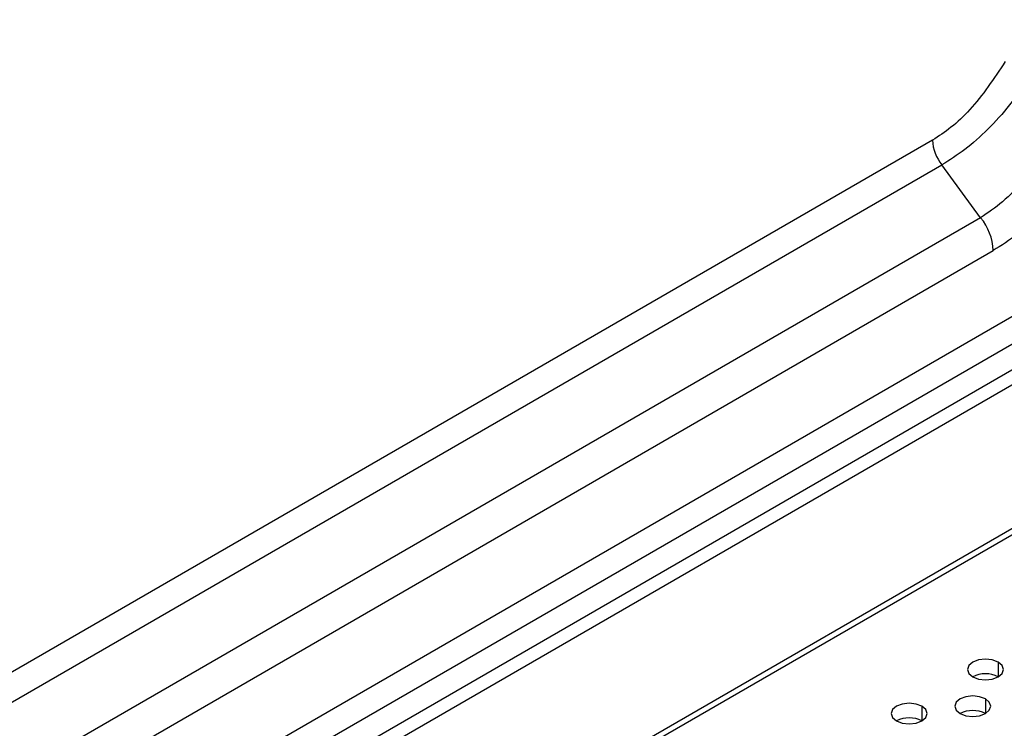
# Model space of a CAD drawing. Header units: millimetres. Extents: x 0 to 1118, y 0 to 864.
# Tile 144 of 254: x 902 to 911, y 709 to 716. Entities that reach past the tile are written whole.
import ezdxf

# ---------------------------------------------------------------- set-up
doc = ezdxf.new("R2010")
doc.units = ezdxf.units.MM

msp = doc.modelspace()

# ---------------------------------------------------------------- linework, layer by layer
at = {"color": 7, "linetype": 'Continuous', "lineweight": 25}
for p, q in [((963.0323, 742.5275), (897.7428, 704.8367)), ((897.8606, 704.7687), (963.1502, 742.4595)), ((963.5037, 741.3299), (897.5071, 703.2309)), ((897.5307, 703.1901), (963.5273, 741.2891)), ((918.0585, 717.0589), (892.8655, 702.5153)), ((918.1344, 716.8478), (892.9411, 702.304)), ((910.4912, 714.7517), (887.5844, 701.5279)), ((887.6728, 701.3001), (910.5796, 714.5239)), ((910.9387, 714.0336), (910.5796, 714.5239)), ((910.9387, 714.0336), (890.7914, 702.4028)), ((891.672, 702.5387), (911.0559, 713.7293))]:
    msp.add_line(p, q, dxfattribs=at)
at = {"color": 8, "linetype": 'Continuous', "lineweight": 25}
for p, q in [((911.1012, 709.9152), (911.1012, 709.7792)), ((910.9834, 709.5751), (910.9834, 709.439)), ((910.3941, 709.507), (910.3941, 709.3709))]:
    msp.add_line(p, q, dxfattribs=at)
at = {"color": 7, "linetype": 'Continuous', "lineweight": 25, "flags": 128}
for points in [[(911.1012, 709.9152), (911.0471, 709.9361), (910.9834, 709.9434), (910.9196, 709.9361), (910.8655, 709.9152), (910.8294, 709.884), (910.8167, 709.8472), (910.8294, 709.8104), (910.8655, 709.7792)], [(910.8655, 709.7792), (910.9196, 709.7583), (910.9834, 709.751), (911.0471, 709.7583), (911.1012, 709.7792), (911.1373, 709.8104), (911.15, 709.8472), (911.1373, 709.884), (911.1012, 709.9152)], [(910.3941, 709.507), (910.34, 709.5279), (910.2763, 709.5352), (910.2125, 709.5279), (910.1584, 709.507), (910.1223, 709.4758), (910.1096, 709.439), (910.1223, 709.4022), (910.1584, 709.3709)], [(910.9834, 709.5751), (910.9293, 709.5959), (910.8655, 709.6032), (910.8017, 709.5959), (910.7477, 709.5751), (910.7115, 709.5438), (910.6989, 709.507), (910.7115, 709.4702), (910.7477, 709.439)], [(910.7477, 709.439), (910.8017, 709.4181), (910.8655, 709.4108), (910.9293, 709.4181), (910.9834, 709.439), (911.0195, 709.4702), (911.0322, 709.507), (911.0195, 709.5438), (910.9834, 709.5751)], [(910.1584, 709.3709), (910.2125, 709.3501), (910.2763, 709.3428), (910.34, 709.3501), (910.3941, 709.3709), (910.4302, 709.4022), (910.4429, 709.439), (910.4302, 709.4758), (910.3941, 709.507)]]:
    msp.add_lwpolyline(points, dxfattribs=at)
at = {"color": 7, "linetype": 'Continuous', "lineweight": 25}
for centre, radius, start, end in [((910.8746, 714.7694), 0.3837, 182.63929, 219.77207), ((910.5455, 713.7063), 0.5115, 2.61088, 39.77537), ((910.9834, 709.5517), 0.2562, 62.61002, 117.3846), ((910.8655, 709.2115), 0.2562, 62.61002, 117.3846), ((910.2763, 709.1435), 0.2562, 62.61002, 117.3846)]:
    msp.add_arc(centre, radius, start, end, dxfattribs=at)
for points, knots in [([(911.1668, 715.4803), (911.0627, 715.3235), (910.9105, 715.0944), (910.6677, 714.866), (910.549, 714.7891), (910.4912, 714.7517)], [0, 0, 0, 0, 0.5266881, 0.7698761, 1, 1, 1, 1]), ([(911.4005, 715.3454), (911.3378, 715.2547), (911.2163, 715.0791), (911.0086, 714.8506), (910.7955, 714.659), (910.651, 714.5685), (910.5796, 714.5239)], [0, 0, 0, 0, 0.265278, 0.513383, 0.759762, 1, 1, 1, 1]), ([(911.6985, 714.9385), (911.6447, 714.8371), (911.5397, 714.6396), (911.3477, 714.3849), (911.1473, 714.1748), (911.007, 714.0798), (910.9387, 714.0336)], [0, 0, 0, 0, 0.269703, 0.525796, 0.768937, 1, 1, 1, 1]), ([(912.0102, 714.7585), (911.9282, 714.6272), (911.7729, 714.3784), (911.518, 714.0883), (911.2798, 713.8724), (911.1309, 713.7772), (911.0559, 713.7293)], [0, 0, 0, 0, 0.307119, 0.581688, 0.789132, 1, 1, 1, 1])]:
    msp.add_open_spline(points, degree=3, knots=knots, dxfattribs=at)

doc.saveas('drawing.dxf')
